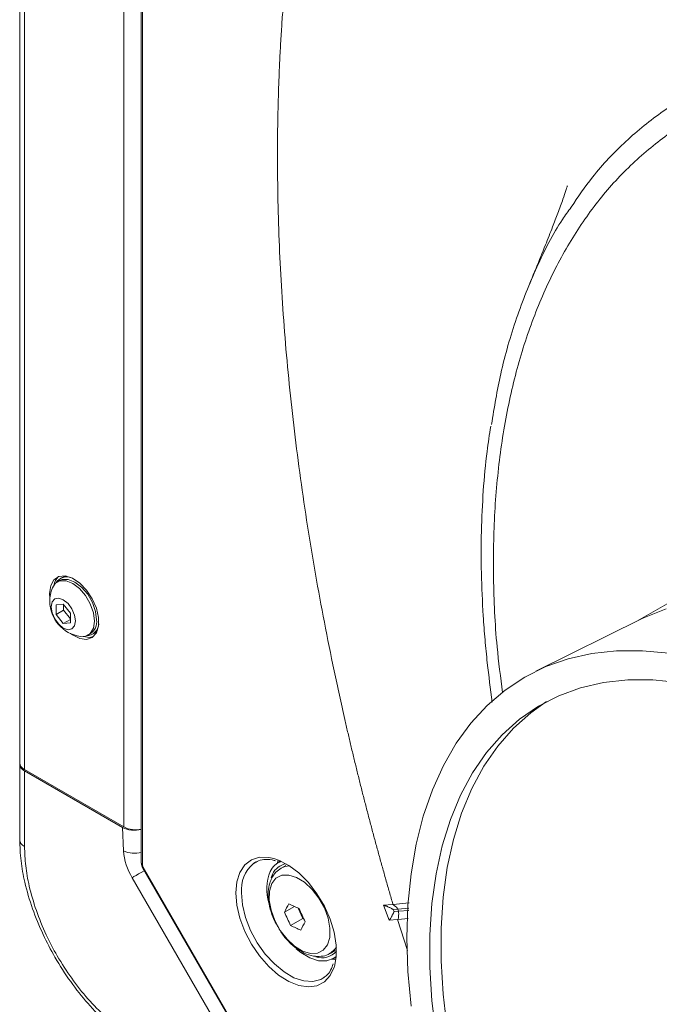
# Model space of a CAD drawing. Header units: millimetres. Extents: x 0 to 1118, y 0 to 864.
# Tile 4 of 248: x 149 to 169, y 161 to 191. Entities that reach past the tile are written whole.
import ezdxf

# ---------------------------------------------------------------- set-up
doc = ezdxf.new("R2010")
doc.units = ezdxf.units.MM

msp = doc.modelspace()

# ---------------------------------------------------------------- linework, layer by layer
at = {"color": 7, "linetype": 'Continuous', "lineweight": 15}
for p, q in [((149.107, 214.729), (149.107, 168.39)), ((149.253, 214.525), (149.253, 168.186)), ((152.816, 213.311), (152.816, 165.346)), ((152.853, 213.26), (152.853, 165.295)), ((152.289, 212.772), (152.289, 166.434)), ((150.385, 174.041), (150.343, 174.017)), ((170.206, 174.022), (167.934, 172.71)), ((150.323, 173.952), (150.256, 173.913)), ((150.019, 173.562), (150.029, 173.419)), ((150.438, 173.231), (150.217, 173.211)), ((150.217, 173.211), (150.217, 172.916)), ((150.659, 172.956), (150.438, 173.231)), ((150.447, 173.22), (150.447, 173.049)), ((150.447, 173.049), (150.217, 172.916)), ((150.217, 172.916), (150.438, 172.641)), ((150.659, 172.769), (150.438, 172.641)), ((150.447, 173.049), (150.659, 172.785)), ((150.659, 172.661), (150.659, 172.956)), ((168.098, 172.792), (164.852, 171.185)), ((150.438, 172.641), (150.659, 172.661)), ((151.194, 172.289), (151.261, 172.328)), ((151.326, 172.313), (151.369, 172.337)), ((149.107, 168.39), (149.107, 168.349)), ((149.107, 166.043), (149.107, 168.349)), ((152.289, 166.434), (149.253, 168.186)), ((149.253, 168.145), (149.253, 165.839)), ((149.253, 168.145), (152.247, 166.417)), ((152.278, 165.704), (152.247, 166.417)), ((156.314, 165.366), (156.24, 165.319)), ((157.066, 165.398), (156.947, 165.313)), ((157.231, 165.263), (157.081, 165.177)), ((152.859, 165.197), (156.531, 158.835)), ((152.879, 165.208), (156.551, 158.847)), ((156.824, 164.998), (156.777, 164.883)), ((156.055, 158.791), (152.536, 164.887)), ((160.208, 164.046), (160.481, 164.072)), ((160.385, 163.591), (160.208, 164.046)), ((160.481, 164.072), (160.499, 164.073)), ((160.989, 164.115), (160.499, 164.073)), ((157.189, 163.834), (157.491, 164.008)), ((157.6, 163.961), (157.744, 163.645)), ((160.646, 163.925), (160.505, 163.912)), ((160.505, 163.912), (160.529, 163.851)), ((160.529, 163.851), (160.664, 163.864)), ((160.664, 163.864), (160.646, 163.925)), ((157.374, 163.431), (157.744, 163.645)), ((157.744, 163.645), (157.775, 163.631)), ((160.635, 163.614), (160.385, 163.591)), ((160.635, 163.614), (160.652, 163.616)), ((160.652, 163.616), (160.966, 163.642)), ((158.581, 162.579), (158.731, 162.665)), ((158.632, 162.395), (158.765, 162.455)), ((158.755, 162.376), (158.656, 162.406)), ((158.362, 161.82), (158.409, 161.851))]:
    msp.add_line(p, q, dxfattribs=at)
at = {"color": 9, "linetype": 'Continuous', "lineweight": 15}
for p, q in [((160.981, 163.954), (160.646, 163.925)), ((160.664, 163.864), (160.978, 163.891)), ((160.936, 162.666), (160.635, 163.614))]:
    msp.add_line(p, q, dxfattribs=at)
at = {"color": 7, "linetype": 'Continuous', "lineweight": 15, "flags": 128}
for points in [[(150.652, 172.34), (150.715, 172.295), (150.938, 172.185), (151.146, 172.16), (151.322, 172.22), (151.448, 172.361), (151.514, 172.57), (151.514, 172.828), (151.448, 173.113), (151.322, 173.4), (151.146, 173.662), (150.938, 173.877), (150.715, 174.025), (150.496, 174.094), (150.302, 174.077), (150.15, 173.975), (150.053, 173.798), (150.019, 173.562), (150.019, 173.562)], [(150.323, 173.952), (150.402, 173.984), (150.587, 173.986), (150.792, 173.906), (150.997, 173.75), (151.182, 173.534), (151.328, 173.28), (151.422, 173.013), (151.455, 172.757)], [(150.385, 174.041), (150.468, 174.075), (150.541, 174.086)], [(150.106, 173.733), (150.189, 173.861), (150.335, 173.946), (150.52, 173.948), (150.725, 173.867), (150.93, 173.711), (151.114, 173.496), (151.261, 173.242), (151.355, 172.974), (151.388, 172.719)], [(150.812, 172.721), (150.783, 172.572), (150.702, 172.479), (150.581, 172.455), (150.438, 172.505), (150.296, 172.62), (150.175, 172.784), (150.094, 172.97), (150.065, 173.151), (150.094, 173.3), (150.175, 173.393), (150.296, 173.417), (150.438, 173.367), (150.581, 173.252), (150.702, 173.088), (150.783, 172.902), (150.812, 172.721)], [(168.098, 172.792), (168.17, 172.826), (168.837, 173.095)], [(151.388, 172.719), (151.355, 172.501), (151.261, 172.342), (151.114, 172.257), (150.963, 172.249)], [(151.046, 172.246), (151.252, 172.221), (151.352, 172.243)], [(151.486, 172.45), (151.44, 172.392), (151.369, 172.337)], [(161.05, 160.964), (160.956, 162.025), (160.925, 163.055), (160.956, 164.049), (161.05, 165.002), (161.205, 165.909), (161.422, 166.765), (161.699, 167.566), (162.035, 168.308), (162.427, 168.987), (162.875, 169.599), (163.375, 170.142), (163.925, 170.613), (164.523, 171.01), (165.165, 171.329), (165.848, 171.57), (166.568, 171.732), (167.323, 171.813), (168.107, 171.814), (168.917, 171.734)], [(161.812, 160.082), (161.686, 161.134), (161.622, 162.157), (161.622, 163.147), (161.686, 164.097), (161.812, 165.003), (162, 165.86), (162.25, 166.662), (162.56, 167.406), (162.927, 168.088), (163.351, 168.703), (163.829, 169.249), (164.358, 169.722), (164.936, 170.12), (165.558, 170.441), (166.222, 170.683), (166.925, 170.844), (167.662, 170.924), (168.429, 170.922), (169.222, 170.839)], [(162.154, 160.28), (162.028, 161.331), (161.965, 162.355), (161.965, 163.345), (162.028, 164.295), (162.154, 165.201), (162.343, 166.057), (162.593, 166.86), (162.902, 167.604), (163.27, 168.286), (163.694, 168.901), (164.172, 169.447), (164.701, 169.92), (165.185, 170.261)], [(156.862, 165.473), (157.006, 165.424), (157.316, 165.263), (157.623, 165.031), (157.915, 164.738), (158.179, 164.396), (158.404, 164.018), (158.582, 163.621), (158.704, 163.22), (158.767, 162.833), (158.767, 162.474), (158.709, 162.173)], [(156.969, 165.328), (156.971, 165.339), (156.993, 165.429)], [(156.799, 164.705), (156.728, 164.477), (156.721, 164.201), (156.776, 163.895), (156.891, 163.581), (157.058, 163.28), (157.264, 163.013), (157.497, 162.797), (157.74, 162.648), (157.977, 162.575), (158.192, 162.584), (158.369, 162.674), (158.497, 162.839), (158.568, 163.067), (158.575, 163.343), (158.52, 163.649), (158.405, 163.963), (158.238, 164.264), (158.032, 164.531), (157.799, 164.747), (157.556, 164.896), (157.319, 164.969), (157.104, 164.96), (156.927, 164.87), (156.799, 164.705)], [(158.767, 162.481), (158.693, 162.427), (158.478, 162.35), (158.228, 162.355), (157.958, 162.443), (157.681, 162.608), (157.548, 162.715)]]:
    msp.add_lwpolyline(points, dxfattribs=at)
at = {"color": 9, "linetype": 'Continuous', "lineweight": 15, "flags": 128}
for points in [[(155.702, 164.422), (155.733, 164.761), (155.826, 165.05), (155.977, 165.277), (156.18, 165.433), (156.426, 165.51), (156.705, 165.507), (156.862, 165.473)], [(157.083, 165.178), (157.194, 165.225), (157.34, 165.247)], [(152.912, 165.104), (152.901, 165.097), (152.816, 165.049), (152.735, 165.001), (152.659, 164.958), (152.592, 164.919), (152.536, 164.887)], [(152.879, 165.208), (152.868, 165.202), (152.862, 165.198), (152.859, 165.197), (152.859, 165.197)], [(158.709, 162.173), (158.704, 162.158), (158.582, 161.899), (158.404, 161.707), (158.179, 161.59), (157.915, 161.552), (157.623, 161.596), (157.316, 161.719), (157.006, 161.916), (156.705, 162.18), (156.426, 162.499), (156.18, 162.861), (155.977, 163.25), (155.826, 163.651), (155.733, 164.047), (155.702, 164.422)], [(155.877, 164.422), (155.909, 164.056), (156.002, 163.669), (156.154, 163.279), (156.356, 162.902), (156.601, 162.555), (156.878, 162.254), (157.174, 162.01), (157.477, 161.835), (157.773, 161.737), (158.049, 161.72), (158.294, 161.784), (158.362, 161.82)], [(158.771, 162.768), (158.735, 162.716), (158.577, 162.577)]]:
    msp.add_lwpolyline(points, dxfattribs=at)
at = {"color": 7, "linetype": 'Continuous', "lineweight": 15}
for centre, radius, start, end in [((150.617, 173.717), 0.481, 132.0227, 169.2149), ((150.542, 173.676), 0.39, 63.2231, 147.978), ((151.106, 173.321), 1.081, 157.6017, 180), ((151.106, 173.321), 1.081, 180, 262.3929), ((151.003, 172.703), 0.455, 304.5078, 6.8047), ((151.131, 172.656), 0.39, 272.018, 356.7695), ((149.357, 168.415), 0.251, 185.6966, 245.6232), ((149.357, 168.374), 0.251, 185.6966, 245.6232), ((152.643, 167.121), 0.773, 242.701, 282.9299), ((154.12, 165.835), 1.846, 184.0858, 210.9212), ((157.293, 164.827), 0.596, 109.9162, 155.1483), ((157.327, 164.765), 0.554, 99.5887, 155.1842), ((158.161, 164.524), 1.514, 158.5576, 196.0055), ((160.475, 162.336), 3.612, 150.9064, 155.4895), ((158.94, 167.186), 3.492, 242.349, 248.0418), ((161.54, 165.582), 4.688, 201.8837, 207.3062), ((161.985, 165.694), 4.689, 201.8842, 207.3059), ((160.974, 161.788), 3.611, 150.905, 155.4894), ((158.994, 166.524), 3.491, 242.3484, 248.0424), ((158.326, 163.037), 0.596, 251.9411, 318.8403)]:
    msp.add_arc(centre, radius, start, end, dxfattribs=at)
at = {"color": 9, "linetype": 'Continuous', "lineweight": 15}
for centre, radius, start, end in [((152.609, 166.436), 0.804, 245.6781, 284.9089), ((152.876, 165.351), 0.0601, 184.1376, 247.1805), ((156.92, 164.522), 1.048, 130.5047, 185.4992)]:
    msp.add_arc(centre, radius, start, end, dxfattribs=at)
at = {"color": 7, "linetype": 'Continuous', "lineweight": 15}
for centre, major_axis, ratio, start_param, end_param in [((152.6, 166.621), (0.5, -0.001), 0.577287, 3.928362, 5.158797), ((152.941, 165.244), (-0.063, 0.108), 0.577454, 0.785416, 1.570688)]:
    msp.add_ellipse(centre, major_axis=major_axis, ratio=ratio, start_param=start_param, end_param=end_param, dxfattribs=at)
msp.add_open_spline([(165.117, 213.191), (191.935, 197.682), (218.799, 182.199), (245.642, 166.704)], degree=3, dxfattribs=at)
for points, knots in [([(245.392, 166.441), (242.011, 168.393), (238.613, 170.336), (231.764, 174.191), (228.313, 176.103), (223.074, 178.933), (221.318, 179.869), (219.327, 180.914), (219.106, 181.03), (218.662, 181.262), (218.441, 181.377), (217.775, 181.725), (217.328, 181.954), (215.976, 182.638), (215.059, 183.084), (213.196, 183.954), (212.249, 184.377), (210.328, 185.204), (209.354, 185.608), (206.409, 186.799), (204.416, 187.568), (201.45, 188.74), (200.465, 189.133), (198.512, 189.934), (197.544, 190.342), (195.638, 191.177), (194.699, 191.605), (192.858, 192.486), (191.956, 192.94), (190.194, 193.875), (189.336, 194.356), (187.667, 195.345), (186.857, 195.852), (185.285, 196.889), (184.522, 197.418), (183.038, 198.496), (182.316, 199.046), (180.915, 200.161), (180.235, 200.726), (179.251, 201.588), (178.929, 201.878), (178.298, 202.463), (177.989, 202.758), (177.079, 203.648), (176.49, 204.247), (175.585, 205.136), (175.279, 205.432), (174.656, 206.017), (174.338, 206.308), (173.362, 207.17), (172.68, 207.732), (171.252, 208.832), (170.505, 209.371), (168.965, 210.423), (168.17, 210.937), (166.951, 211.693), (166.54, 211.943), (165.709, 212.438), (165.29, 212.684), (164.867, 212.927)], [0, 0, 0, 0, 0.125, 0.125, 0.25, 0.25, 0.3125, 0.3125, 0.320313, 0.320313, 0.328125, 0.328125, 0.34375, 0.34375, 0.375, 0.375, 0.40625, 0.40625, 0.4375, 0.4375, 0.5, 0.5, 0.53125, 0.53125, 0.5625, 0.5625, 0.59375, 0.59375, 0.625, 0.625, 0.65625, 0.65625, 0.6875, 0.6875, 0.71875, 0.71875, 0.75, 0.75, 0.78125, 0.78125, 0.796875, 0.796875, 0.8125, 0.8125, 0.84375, 0.84375, 0.859375, 0.859375, 0.875, 0.875, 0.90625, 0.90625, 0.9375, 0.9375, 0.96875, 0.96875, 0.984375, 0.984375, 1, 1, 1, 1]), ([(164.543, 212.367), (164.649, 212.307), (164.754, 212.246), (164.965, 212.124), (165.279, 211.942), (165.591, 211.758), (166.213, 211.389), (166.623, 211.141), (167.839, 210.391), (168.631, 209.882), (170.166, 208.842), (170.91, 208.311), (172.337, 207.223), (173.018, 206.668), (173.993, 205.82), (174.311, 205.534), (174.933, 204.959), (175.238, 204.669), (176.144, 203.794), (176.735, 203.204), (177.495, 202.47), (177.648, 202.323), (177.959, 202.031), (178.115, 201.885), (178.591, 201.45), (178.914, 201.163), (179.903, 200.308), (180.585, 199.748), (181.99, 198.645), (182.714, 198.102), (184.203, 197.033), (184.968, 196.509), (186.543, 195.479), (187.353, 194.975), (189.023, 193.989), (189.88, 193.508), (191.637, 192.571), (192.538, 192.115), (194.377, 191.225), (195.315, 190.792), (197.218, 189.945), (198.183, 189.531), (200.132, 188.715), (201.115, 188.314), (204.077, 187.118), (206.067, 186.331), (209.012, 185.113), (209.986, 184.701), (211.91, 183.857), (212.858, 183.426), (214.723, 182.545), (215.639, 182.094), (216.992, 181.405), (217.44, 181.174), (217.995, 180.882), (218.106, 180.825), (218.328, 180.709), (218.439, 180.651), (218.772, 180.478), (218.993, 180.362), (220.985, 179.316), (222.742, 178.379), (227.983, 175.549), (231.435, 173.636), (238.287, 169.779), (241.686, 167.835), (245.069, 165.881)], [0, 0, 0, 0, 0.003906, 0.003906, 0.007812, 0.015625, 0.015625, 0.03125, 0.03125, 0.0625, 0.0625, 0.09375, 0.09375, 0.125, 0.125, 0.140625, 0.140625, 0.15625, 0.15625, 0.1875, 0.1875, 0.195312, 0.195312, 0.203125, 0.203125, 0.21875, 0.21875, 0.25, 0.25, 0.28125, 0.28125, 0.3125, 0.3125, 0.34375, 0.34375, 0.375, 0.375, 0.40625, 0.40625, 0.4375, 0.4375, 0.46875, 0.46875, 0.5, 0.5, 0.5625, 0.5625, 0.59375, 0.59375, 0.625, 0.625, 0.65625, 0.65625, 0.671875, 0.671875, 0.675781, 0.675781, 0.679688, 0.679688, 0.6875, 0.6875, 0.75, 0.75, 0.875, 0.875, 1, 1, 1, 1]), ([(244.966, 165.532), (243.108, 166.602), (239.208, 168.847), (233.215, 172.238), (228.016, 175.119), (223.815, 177.401), (220.645, 179.089), (217.457, 180.776), (214.176, 182.437), (210.756, 184.016), (207.221, 185.513), (204.234, 186.726), (200.979, 188.05), (198.207, 189.202), (195.378, 190.462), (193.056, 191.555), (190.574, 192.82), (187.981, 194.275), (185.534, 195.797), (183.223, 197.377), (181.042, 199.007), (178.984, 200.686), (177.101, 202.434), (175.325, 204.19), (173.467, 205.891), (171.446, 207.524), (169.239, 209.084), (166.906, 210.582), (165.262, 211.54), (164.44, 212.019)], [0, 0, 0, 0, 0.06856, 0.143935, 0.219298, 0.256972, 0.294634, 0.332293, 0.369848, 0.407402, 0.445029, 0.482662, 0.501537, 0.547857, 0.571006, 0.594155, 0.625664, 0.657171, 0.688656, 0.720144, 0.7516, 0.783056, 0.814406, 0.845767, 0.876844, 0.907911, 0.938592, 0.969301, 1, 1, 1, 1]), ([(160.499, 164.073), (160.462, 164.199), (160.389, 164.451), (160.28, 164.829), (160.174, 165.206), (160.069, 165.583), (159.966, 165.96), (159.864, 166.337), (159.765, 166.713), (159.667, 167.089), (159.57, 167.465), (159.476, 167.84), (159.383, 168.215), (159.292, 168.59), (159.202, 168.965), (159.114, 169.339), (158.942, 170.086), (158.697, 171.202), (158.399, 172.682), (158.128, 174.154), (157.805, 176.106), (157.471, 178.521), (157.232, 180.898), (157.098, 182.772), (157.026, 184.164), (156.983, 185.54), (156.971, 186.652), (156.975, 187.507), (156.984, 188.111), (156.998, 188.711), (157.019, 189.308), (157.045, 189.901), (157.077, 190.49), (157.115, 191.076), (157.159, 191.658), (157.208, 192.236), (157.263, 192.81), (157.324, 193.38), (157.391, 193.945), (157.464, 194.507), (157.542, 195.063), (157.626, 195.616), (157.716, 196.164), (157.812, 196.708), (157.913, 197.248), (158.02, 197.782), (158.133, 198.312), (158.252, 198.837), (158.376, 199.357), (158.506, 199.873), (158.641, 200.383), (158.782, 200.888), (158.929, 201.389), (159.081, 201.884), (159.239, 202.375), (159.402, 202.86), (159.571, 203.339), (159.746, 203.813), (159.925, 204.281), (160.111, 204.744), (160.301, 205.202), (160.433, 205.503), (160.499, 205.653)], [0, 0, 0, 0, 0.007954, 0.015906, 0.023856, 0.031805, 0.039754, 0.047701, 0.055649, 0.063597, 0.071544, 0.079493, 0.087442, 0.095393, 0.103346, 0.1113, 0.119256, 0.150993, 0.182712, 0.214432, 0.246171, 0.309622, 0.373077, 0.404815, 0.436535, 0.468254, 0.499992, 0.514286, 0.528574, 0.542858, 0.557139, 0.57142, 0.585701, 0.599985, 0.614273, 0.628568, 0.642861, 0.657148, 0.671431, 0.685712, 0.699992, 0.714274, 0.728559, 0.742848, 0.757144, 0.771436, 0.785722, 0.800005, 0.814286, 0.828566, 0.842849, 0.857134, 0.871424, 0.88572, 0.900011, 0.914297, 0.92858, 0.94286, 0.957141, 0.971423, 0.985709, 1, 1, 1, 1]), ([(165.821, 185.999), (165.819, 185.993), (165.815, 185.981), (165.777, 185.862), (165.681, 185.579), (165.537, 185.186), (165.36, 184.721), (165.133, 184.148), (164.887, 183.541), (164.733, 183.173), (164.668, 183.018)], [0, 0, 0, 0, 0.086564, 0.177324, 0.287056, 0.422503, 0.542106, 0.686761, 0.868687, 1, 1, 1, 1]), ([(163.504, 178.718), (163.59, 179.239), (163.779, 180.374), (164.247, 181.978), (164.878, 183.55), (165.445, 184.675), (165.844, 185.221), (165.933, 185.343)], [0, 0, 0, 0, 0.202936, 0.442709, 0.682482, 0.929206, 1, 1, 1, 1]), ([(163.48, 178.663), (163.441, 178.409), (163.341, 177.769), (163.246, 176.699), (163.187, 175.46), (163.187, 174.184), (163.235, 173.075), (163.304, 172.158), (163.387, 171.285), (163.474, 170.646), (163.528, 170.246)], [0, 0, 0, 0, 0.09948, 0.250365, 0.40136, 0.552522, 0.703934, 0.786902, 0.866594, 1, 1, 1, 1]), ([(152.746, 159.74), (152.62, 159.817), (152.291, 160.018), (151.762, 160.447), (151.185, 161.033), (150.649, 161.711), (150.19, 162.424), (149.799, 163.176), (149.481, 163.948), (149.26, 164.706), (149.13, 165.414), (149.114, 165.832), (149.107, 166.043)], [0, 0, 0, 0, 0.065796, 0.17276, 0.282893, 0.389757, 0.499797, 0.596871, 0.703946, 0.814212, 0.906126, 1, 1, 1, 1]), ([(149.107, 166.043), (149.108, 166.024), (149.112, 165.986), (149.142, 165.932), (149.187, 165.881), (149.231, 165.853), (149.253, 165.839)], [0, 0, 0, 0, 0.250001, 0.5, 0.749996, 1, 1, 1, 1]), ([(149.253, 165.839), (149.26, 165.645), (149.275, 165.256), (149.394, 164.598), (149.6, 163.888), (149.893, 163.169), (150.257, 162.47), (150.684, 161.808), (151.181, 161.179), (151.723, 160.63), (152.217, 160.229), (152.526, 160.04), (152.642, 159.968)], [0, 0, 0, 0, 0.0929145, 0.1858153, 0.2944776, 0.4031621, 0.5002014, 0.6086254, 0.7170444, 0.8255689, 0.9340812, 1, 1, 1, 1]), ([(152.816, 165.346), (152.817, 165.333), (152.819, 165.29), (152.836, 165.239), (152.855, 165.204), (152.859, 165.197)], [0, 0, 0, 0, 0.2638568, 0.8395676, 1, 1, 1, 1]), ([(156.252, 165.319), (156.297, 165.351), (156.403, 165.423), (156.614, 165.451), (156.794, 165.446), (156.9, 165.406), (156.912, 165.401)], [0, 0, 0, 0, 0.264954, 0.615303, 0.95549, 1, 1, 1, 1]), ([(157.087, 165.175), (157.028, 165.137), (156.908, 165.06), (156.834, 164.934), (156.796, 164.869)], [0, 0, 0, 0, 0.482668, 1, 1, 1, 1]), ([(156.796, 164.869), (156.775, 164.822), (156.72, 164.697), (156.683, 164.461), (156.695, 164.164), (156.769, 163.848), (156.867, 163.586), (156.953, 163.443), (156.98, 163.399)], [0, 0, 0, 0, 0.1155166, 0.3062338, 0.5042761, 0.7070038, 0.90932, 1, 1, 1, 1]), ([(160.208, 164.046), (160.21, 164.046), (160.215, 164.046), (160.224, 164.044), (160.236, 164.04), (160.25, 164.036), (160.267, 164.03), (160.293, 164.02), (160.326, 164.007), (160.363, 163.99), (160.401, 163.973), (160.432, 163.957), (160.456, 163.944), (160.474, 163.934), (160.491, 163.924), (160.501, 163.916), (160.505, 163.912)], [0, 0, 0, 0, 0.020197, 0.047732, 0.08282, 0.12531, 0.181858, 0.250173, 0.375077, 0.500117, 0.625107, 0.750136, 0.818454, 0.874877, 0.950131, 1, 1, 1, 1]), ([(160.48, 164.072), (160.486, 164.071), (160.496, 164.067), (160.527, 164.047), (160.549, 164.031), (160.591, 163.993), (160.611, 163.973), (160.637, 163.942), (160.643, 163.932), (160.646, 163.925)], [0, 0, 0, 0, 0.25, 0.25, 0.5, 0.5, 0.75, 0.75, 1, 1, 1, 1]), ([(160.529, 163.851), (160.528, 163.849), (160.527, 163.843), (160.522, 163.833), (160.517, 163.82), (160.51, 163.805), (160.499, 163.784), (160.485, 163.756), (160.467, 163.723), (160.449, 163.69), (160.433, 163.662), (160.419, 163.64), (160.409, 163.624), (160.4, 163.61), (160.392, 163.599), (160.387, 163.593), (160.385, 163.591)], [0, 0, 0, 0, 0.030507, 0.072125, 0.12516, 0.181582, 0.249899, 0.374928, 0.499917, 0.624955, 0.749858, 0.818172, 0.874719, 0.929738, 0.971477, 1, 1, 1, 1]), ([(160.664, 163.864), (160.666, 163.858), (160.669, 163.845), (160.672, 163.802), (160.672, 163.77), (160.669, 163.706), (160.666, 163.675), (160.659, 163.633), (160.655, 163.621), (160.652, 163.616)], [0, 0, 0, 0, 0.25, 0.25, 0.5, 0.5, 0.75, 0.75, 1, 1, 1, 1]), ([(156.98, 163.399), (157.011, 163.344), (157.097, 163.188), (157.284, 162.962), (157.525, 162.739), (157.791, 162.575), (158.056, 162.486), (158.304, 162.481), (158.479, 162.515), (158.556, 162.57), (158.572, 162.582)], [0, 0, 0, 0, 0.083459, 0.235477, 0.388751, 0.544412, 0.70282, 0.836783, 0.965058, 1, 1, 1, 1]), ([(158.674, 162.262), (158.65, 162.195), (158.597, 162.047), (158.5, 161.915), (158.42, 161.867), (158.398, 161.854)], [0, 0, 0, 0, 0.378582, 0.831104, 1, 1, 1, 1])]:
    msp.add_open_spline(points, degree=3, knots=knots, dxfattribs=at)
at = {"color": 9, "linetype": 'Continuous', "lineweight": 15}
for points, knots in [([(165.933, 185.343), (166.145, 185.658), (166.648, 186.401), (167.59, 187.38), (168.735, 188.313), (170.01, 189.063), (171.388, 189.622), (172.846, 189.982), (174.387, 190.149), (176.015, 190.118), (177.704, 189.887), (179.424, 189.462), (181.178, 188.85), (182.974, 188.042), (184.78, 187.05), (186.565, 185.894), (188.336, 184.576), (190.096, 183.088), (191.816, 181.452), (193.466, 179.698), (195.055, 177.825), (196.583, 175.826), (198.025, 173.731), (199.357, 171.576), (200.586, 169.36), (201.713, 167.073), (202.716, 164.753), (203.58, 162.439), (204.313, 160.124), (204.912, 157.805), (205.402, 155.324), (205.733, 152.725), (205.843, 150.246), (205.763, 148.055), (205.541, 146.128), (205.166, 144.298), (204.643, 142.599), (203.982, 141.056), (203.186, 139.662), (202.248, 138.417), (201.182, 137.345), (200.009, 136.461), (198.728, 135.757), (197.333, 135.238), (195.846, 134.915), (194.293, 134.789), (192.671, 134.86), (191.072, 135.096), (189.992, 135.405), (189.5, 135.546)], [0, 0, 0, 0, 0.015382, 0.036403, 0.057424, 0.079057, 0.10069, 0.121713, 0.142736, 0.164373, 0.186011, 0.206993, 0.227975, 0.249569, 0.271163, 0.292102, 0.313041, 0.334588, 0.356136, 0.377052, 0.397968, 0.419489, 0.44101, 0.461917, 0.482824, 0.504335, 0.525846, 0.546761, 0.567675, 0.589193, 0.610711, 0.637061, 0.663705, 0.684633, 0.705562, 0.727097, 0.748631, 0.769569, 0.790507, 0.812052, 0.833596, 0.854532, 0.875468, 0.89701, 0.918552, 0.939491, 0.960429, 0.981975, 1, 1, 1, 1]), ([(187.345, 184.71), (187.059, 184.925), (186.193, 185.579), (184.727, 186.498), (182.964, 187.462), (181.208, 188.241), (179.475, 188.841), (177.779, 189.253), (176.131, 189.469), (174.541, 189.493), (173.02, 189.327), (171.583, 188.97), (170.24, 188.419), (168.996, 187.684), (167.861, 186.772), (166.846, 185.689), (165.96, 184.439), (165.204, 183.033), (164.583, 181.483), (164.101, 179.8), (163.768, 177.989), (163.58, 176.065), (163.545, 174.044), (163.626, 172.196), (163.781, 171.002), (163.842, 170.533)], [0, 0, 0, 0, 0.02222, 0.06728, 0.112394, 0.157669, 0.202944, 0.248058, 0.293224, 0.338553, 0.383881, 0.429048, 0.474182, 0.519478, 0.564773, 0.609907, 0.6549, 0.700053, 0.745206, 0.790199, 0.835272, 0.880508, 0.925744, 0.970817, 1, 1, 1, 1])]:
    msp.add_open_spline(points, degree=3, knots=knots, dxfattribs=at)

doc.saveas('drawing.dxf')
